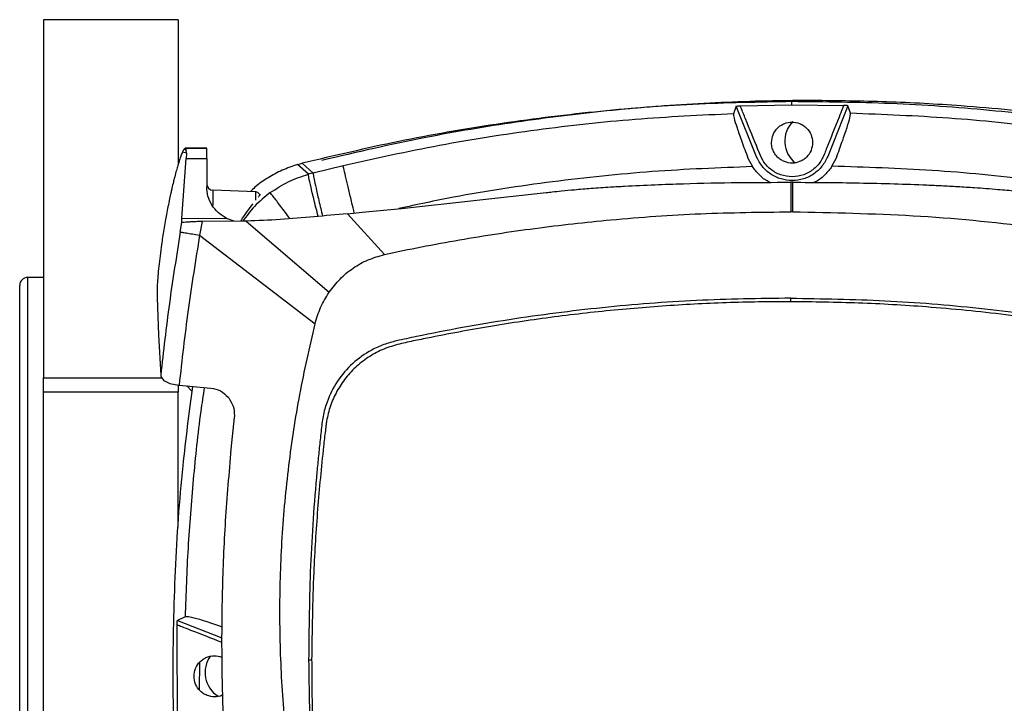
# Model space of a CAD drawing. Header units: millimetres. Extents: x 15 to 415, y 5 to 292.
# Tile 20 of 30: x 175 to 200, y 232 to 249. Entities that reach past the tile are written whole.
import ezdxf

# ---------------------------------------------------------------- set-up
doc = ezdxf.new("R2010")
doc.units = ezdxf.units.MM

msp = doc.modelspace()

# ---------------------------------------------------------------- linework, layer by layer
at = {"color": 7, "linetype": 'Continuous', "lineweight": 25}
for p, q in [((179.2858, 249.3039), (175.8858, 249.3039)), ((175.8858, 249.3039), (175.8858, 240.2716)), ((179.2858, 249.3039), (179.2858, 245.686)), ((193.3561, 247.1205), (193.2894, 246.9312)), ((193.8711, 245.8498), (193.3561, 247.1205)), ((193.4585, 247.1314), (194.7622, 247.1534)), ((194.7622, 247.1534), (194.7617, 247.2379)), ((194.7622, 247.1534), (196.0662, 247.1421)), ((196.1688, 247.132), (195.6642, 245.8571)), ((196.2377, 246.9432), (196.1688, 247.132)), ((179.3916, 245.9659), (179.4255, 246.0303)), ((179.4927, 245.9408), (179.3916, 245.9659)), ((179.4255, 246.0303), (179.4631, 246.0646)), ((179.4882, 246.0148), (179.4255, 246.0303)), ((179.4654, 246.0644), (179.4631, 246.0646)), ((179.4631, 246.0646), (180.0026, 246.064)), ((179.4661, 246.0642), (179.4654, 246.0644)), ((180.0026, 246.0638), (179.4654, 246.0644)), ((179.4661, 246.064), (179.4882, 246.0148)), ((180.0026, 246.0634), (179.4661, 246.064)), ((179.4927, 245.9408), (179.4882, 246.0148)), ((179.4927, 245.9408), (179.4886, 245.804)), ((180.0026, 246.064), (180.0026, 246.0638)), ((180.0026, 246.0638), (180.0026, 246.0635)), ((179.3758, 244.2952), (179.4886, 245.804)), ((179.4886, 245.804), (180.0025, 245.8035)), ((180.0025, 245.8035), (180.0019, 245.0872)), ((182.5676, 245.4062), (182.2916, 245.6495)), ((182.4108, 245.682), (182.6879, 245.4374)), ((183.443, 245.6205), (182.6879, 245.4374)), ((193.6543, 245.8153), (193.7655, 245.5996)), ((195.7729, 245.6078), (195.8824, 245.8244)), ((194.7345, 245.2039), (194.7337, 244.4596)), ((194.7857, 245.2038), (194.7345, 245.2039)), ((194.7821, 244.4595), (194.7857, 245.2038)), ((181.2424, 244.9633), (180.1568, 245.0023)), ((184.9167, 244.547), (188.566, 244.9462)), ((183.5534, 244.4115), (183.9263, 244.4475)), ((184.4855, 243.381), (183.5534, 244.4115)), ((183.9263, 244.4475), (184.9167, 244.547)), ((194.7821, 244.4595), (194.7337, 244.4596)), ((179.3369, 243.9503), (179.3782, 244.1915)), ((179.3758, 244.2952), (180.4994, 244.294)), ((179.4032, 244.1859), (179.3782, 244.1915)), ((179.8864, 244.2134), (179.8249, 243.8702)), ((180.9546, 244.2239), (179.8864, 244.2134)), ((180.693, 244.2213), (180.4994, 244.294)), ((181.0007, 244.2238), (180.9546, 244.2247)), ((181.0073, 244.2238), (181.0007, 244.2238)), ((181.0007, 244.2238), (183.0897, 242.4297)), ((179.8249, 243.8702), (182.7343, 241.6322)), ((175.8858, 242.8039), (175.4858, 242.8039)), ((175.2858, 223.0039), (175.2858, 242.6039)), ((178.749, 242.2962), (178.7865, 241.3497)), ((194.7313, 242.1921), (194.7314, 242.2815)), ((178.7865, 241.3503), (178.8428, 240.341)), ((175.8858, 239.9095), (175.8858, 240.2716)), ((179.2858, 239.9095), (175.8858, 239.9095)), ((175.8858, 225.6982), (175.8858, 239.9095)), ((179.2858, 240.0951), (179.2858, 239.9095)), ((179.2858, 236.507), (179.2858, 239.9095)), ((179.3068, 240.0874), (180.1077, 240.0149)), ((179.501, 240.0698), (179.6295, 239.9399)), ((180.1077, 240.0149), (180.1082, 240.0149)), ((180.5408, 239.785), (180.5566, 239.7658)), ((180.6978, 239.2704), (180.6147, 238.475)), ((180.7021, 239.3176), (180.6978, 239.2704)), ((179.457, 234.2491), (179.265, 234.1568)), ((179.2654, 231.4346), (179.2536, 234.05)), ((179.265, 234.1568), (180.3868, 233.7134)), ((179.8173, 233.0894), (179.8099, 232.4178)), ((182.6496, 233.1552), (182.573, 233.1558))]:
    msp.add_line(p, q, dxfattribs=at)
at = {"color": 8, "linetype": 'Continuous', "lineweight": 25}
for p, q in [((195.2858, 247.2273), (195.2858, 247.2652)), ((175.4858, 242.8039), (175.4858, 222.8039)), ((175.8858, 240.2716), (178.8714, 240.2716))]:
    msp.add_line(p, q, dxfattribs=at)
at = {"color": 8, "linetype": 'Continuous', "lineweight": 25, "flags": 128}
for points in [[(180.1568, 245.0023), (180.1569, 244.98), (180.1568, 244.9096), (180.1567, 244.7948), (180.1566, 244.642), (180.1565, 244.6148)], [(181.2422, 244.7549), (181.2423, 244.8408), (181.2424, 244.9258), (181.2424, 244.9621), (181.2424, 244.9633)]]:
    msp.add_lwpolyline(points, dxfattribs=at)
at = {"color": 7, "linetype": 'Continuous', "lineweight": 25}
for centre, radius, start, end in [((195.2858, 246.2404), 0.7042, 135.64838, 231.33425), ((-24.8713, 246.045), 204.874, 359.93245, 0.005137), ((180.1626, 245.1632), 0.161, 179.93884, 267.93857), ((181.2387, 244.8627), 0.1006, 27.7211, 87.93924), ((175.4858, 242.6039), 0.2, 90, 180), ((180.6648, 232.8397), 0.7042, 143.39651, 237.87377)]:
    msp.add_arc(centre, radius, start, end, dxfattribs=at)
for points, knots in [([(194.7617, 247.2379), (193.9298, 247.2228), (192.2661, 247.1926), (189.7768, 246.9947), (187.3004, 246.6827), (184.8398, 246.2571), (183.2205, 245.8737), (182.4108, 245.682)], [0, 0, 0, 0, 0.19998944, 0.40000269, 0.59999053, 0.79997569, 1, 1, 1, 1]), ([(195.2858, 247.2652), (195.0933, 247.2645), (194.1309, 247.2611), (192.3988, 247.201), (190.0953, 247.0204), (188.1843, 246.7837), (186.6635, 246.5423), (185.0254, 246.2482), (183.7792, 245.9584), (182.9081, 245.7558)], [0, 0, 0, 0, 0.04619051, 0.23099618, 0.41580183, 0.60060752, 0.69299291, 0.78537829, 1, 1, 1, 1]), ([(193.3561, 247.1205), (193.3568, 247.1211), (193.358, 247.1223), (193.3657, 247.1241), (193.3767, 247.1259), (193.3948, 247.1279), (193.4221, 247.1301), (193.4463, 247.131), (193.4585, 247.1314)], [0, 0, 0, 0, 0.1357923, 0.2706039, 0.4007509, 0.5306691, 0.7628889, 1, 1, 1, 1]), ([(196.0662, 247.1421), (196.0652, 247.1393), (196.0619, 247.1312), (196.0512, 247.104), (196.0137, 247.0093), (195.8719, 246.6495), (195.695, 246.2212), (195.5266, 245.7595), (195.3289, 245.5292), (195.0671, 245.3795), (194.7698, 245.3266), (194.4719, 245.377), (194.2092, 245.5249), (194.0176, 245.7423), (193.9478, 245.9244), (193.9108, 246.0155), (193.9057, 246.028), (193.8003, 246.2883), (193.6571, 246.6414), (193.5086, 247.0078), (193.4641, 247.1177), (193.4585, 247.1314)], [0, 0, 0, 0, 0.0018639, 0.0055642, 0.0184737, 0.066328, 0.2501791, 0.3127261, 0.3751681, 0.437596, 0.4999987, 0.5624138, 0.6248624, 0.6872912, 0.7412409, 0.7472948, 0.7495202, 0.749821, 0.9249646, 0.9906264, 1, 1, 1, 1]), ([(207.1248, 245.783), (206.3136, 245.9681), (204.6913, 246.3383), (202.2273, 246.7437), (199.7483, 247.0354), (197.2576, 247.213), (195.5936, 247.2296), (194.7617, 247.2379)], [0, 0, 0, 0, 0.2000242, 0.4000095, 0.5999973, 0.8000105, 1, 1, 1, 1]), ([(207.6635, 245.7558), (207.4765, 245.8014), (206.5415, 246.0294), (205.2226, 246.3076), (203.3273, 246.6439), (201.8023, 246.8614), (200.241, 247.031), (198.8212, 247.1512), (197.1591, 247.2455), (195.9102, 247.2586), (195.2858, 247.2652)], [0, 0, 0, 0, 0.04618951, 0.23099132, 0.32337482, 0.50817663, 0.60056008, 0.70027559, 0.8501378, 1, 1, 1, 1]), ([(196.1688, 247.132), (196.1681, 247.1325), (196.1669, 247.1337), (196.1596, 247.1354), (196.1485, 247.1371), (196.1309, 247.139), (196.1034, 247.1409), (196.0793, 247.1417), (196.0662, 247.1421)], [0, 0, 0, 0, 0.1307948, 0.2623434, 0.3954244, 0.530821, 0.7468011, 1, 1, 1, 1]), ([(193.2894, 246.9312), (192.4611, 246.8918), (190.8045, 246.813), (188.3314, 246.537), (185.8722, 246.1564), (184.2527, 245.7991), (183.443, 245.6205)], [0, 0, 0, 0, 0.2500009, 0.5000076, 0.7500097, 1, 1, 1, 1]), ([(193.2894, 246.9312), (193.2903, 246.9037), (193.2922, 246.8486), (193.3695, 246.5934), (193.4903, 246.2452), (193.5991, 245.9598), (193.6543, 245.8153)], [0, 0, 0, 0, 0.2481246, 0.4987829, 0.7461955, 1, 1, 1, 1]), ([(195.8824, 245.8244), (195.935, 245.966), (196.0411, 246.251), (196.1596, 246.6017), (196.2356, 246.8602), (196.237, 246.9157), (196.2377, 246.9432)], [0, 0, 0, 0, 0.2478302, 0.4989759, 0.7514759, 1, 1, 1, 1]), ([(206.0941, 245.7131), (205.283, 245.8851), (203.6607, 246.2291), (201.1986, 246.5896), (198.7234, 246.8453), (197.0663, 246.9106), (196.2377, 246.9432)], [0, 0, 0, 0, 0.2499903, 0.4999924, 0.7499992, 1, 1, 1, 1]), ([(194.248, 246.2039), (194.2558, 246.2725), (194.2713, 246.4091), (194.3737, 246.5543), (194.4804, 246.6412), (194.6001, 246.7029), (194.7651, 246.735), (194.931, 246.7035), (195.0527, 246.6407), (195.1596, 246.5529), (195.2603, 246.4089), (195.2762, 246.2748), (195.2841, 246.2081)], [0, 0, 0, 0, 0.1265055, 0.2519419, 0.3164747, 0.3811516, 0.5001053, 0.6209347, 0.686649, 0.7524977, 0.8768213, 1, 1, 1, 1]), ([(195.2841, 246.2081), (195.2765, 246.1393), (195.2614, 246.0023), (195.1591, 245.8565), (195.0522, 245.7693), (194.9322, 245.7073), (194.7668, 245.6751), (194.6006, 245.7068), (194.4789, 245.7698), (194.3859, 245.846), (194.3115, 245.946), (194.2586, 246.0713), (194.2517, 246.1574), (194.248, 246.2039)], [0, 0, 0, 0, 0.1264445, 0.2517732, 0.3162683, 0.3809091, 0.4997977, 0.6205316, 0.6860569, 0.7517195, 0.8411758, 0.9141329, 1, 1, 1, 1]), ([(179.3916, 245.9659), (179.3777, 245.9328), (179.3487, 245.8637), (179.3048, 245.7314), (179.2635, 245.5947), (179.2259, 245.4612), (179.1958, 245.346), (179.1741, 245.2598), (179.1545, 245.1802), (179.1301, 245.0774), (179.1034, 244.9601), (179.084, 244.8717), (179.0579, 244.7502), (179.0259, 244.5938), (178.9889, 244.4017), (178.954, 244.2101), (178.9211, 244.017), (178.89, 243.8211), (178.8568, 243.5964), (178.8237, 243.3475), (178.7931, 243.0806), (178.7703, 242.8377), (178.7493, 242.5445), (178.7491, 242.3955), (178.749, 242.2962)], [0, 0, 0, 0, 0.05989591, 0.12477374, 0.16129844, 0.2029513, 0.24973227, 0.2588413, 0.27233696, 0.31247585, 0.33647104, 0.35723338, 0.37476262, 0.42043827, 0.46221991, 0.50010871, 0.54345807, 0.5851345, 0.62514423, 0.68845223, 0.75008909, 0.81246056, 0.87493684, 1, 1, 1, 1]), ([(195.6642, 245.8571), (195.6213, 245.7712), (195.5354, 245.5993), (195.3178, 245.4036), (195.0575, 245.2768), (194.7702, 245.2328), (194.4825, 245.2745), (194.2211, 245.3992), (194.002, 245.5931), (193.9147, 245.7642), (193.8711, 245.8498)], [0, 0, 0, 0, 0.1249867, 0.2500136, 0.3750495, 0.4999999, 0.6249999, 0.7500082, 0.8750394, 1, 1, 1, 1]), ([(182.2916, 245.6495), (182.1624, 245.6061), (181.9039, 245.5192), (181.5454, 245.3218), (181.2753, 245.1379), (181.1405, 245.0053), (181.1029, 244.9683)], [0, 0, 0, 0, 0.2951487, 0.5902886, 0.8854254, 1, 1, 1, 1]), ([(182.2916, 245.6495), (182.3138, 245.6559), (182.3534, 245.6673), (182.3933, 245.6775), (182.4108, 245.682)], [0, 0, 0, 0, 0.5600185, 1, 1, 1, 1]), ([(194.2138, 245.2011), (194.1978, 245.2077), (194.095, 245.25), (193.9341, 245.3819), (193.8214, 245.5275), (193.7655, 245.5996)], [0, 0, 0, 0, 0.0853169, 0.5471419, 1, 1, 1, 1]), ([(195.7729, 245.6078), (195.7177, 245.5352), (195.6061, 245.3885), (195.4429, 245.2534), (195.3367, 245.2091), (195.3172, 245.201)], [0, 0, 0, 0, 0.4444414, 0.8976855, 1, 1, 1, 1]), ([(205.7943, 244.4026), (204.9698, 244.5768), (203.3207, 244.9252), (200.817, 245.2828), (198.2999, 245.5291), (196.6152, 245.5816), (195.7729, 245.6078)], [0, 0, 0, 0, 0.24999388, 0.50000013, 0.75000633, 1, 1, 1, 1]), ([(181.6032, 244.9422), (181.7558, 245.0434), (182.0561, 245.2423), (182.3991, 245.3522), (182.5676, 245.4062)], [0, 0, 0, 0, 0.5084577, 1, 1, 1, 1]), ([(182.6879, 245.4374), (182.6678, 245.4323), (182.6277, 245.4222), (182.5877, 245.4115), (182.5676, 245.4062)], [0, 0, 0, 0, 0.4993422, 1, 1, 1, 1]), ([(188.566, 244.9462), (188.6168, 244.9519), (188.7454, 244.9663), (188.9816, 244.9905), (189.3076, 245.021), (189.7181, 245.0544), (190.1403, 245.0835), (190.6766, 245.1153), (191.2902, 245.1445), (192.2439, 245.1775), (193.387, 245.2008), (194.2904, 245.2029), (194.7345, 245.2039)], [0, 0, 0, 0, 0.0248068, 0.0628434, 0.1153152, 0.1838319, 0.2629029, 0.3208539, 0.4447522, 0.5612359, 0.784301, 1, 1, 1, 1]), ([(194.7857, 245.2038), (195.0592, 245.2028), (195.6179, 245.2008), (196.4695, 245.1888), (197.3236, 245.1684), (198.0159, 245.1434), (198.549, 245.1187), (198.9487, 245.0972), (199.4225, 245.0677), (199.9104, 245.0313), (200.3587, 244.9911), (200.673, 244.9591), (200.8392, 244.9401), (200.9025, 244.933)], [0, 0, 0, 0, 0.1339554, 0.2736147, 0.4170913, 0.5523601, 0.6128552, 0.6784547, 0.7483857, 0.8453189, 0.918043, 0.9688325, 1, 1, 1, 1]), ([(180.4994, 244.294), (180.4274, 244.3401), (180.2721, 244.4395), (180.1214, 244.6341), (180.02, 244.854), (180.0079, 245.0093), (180.0019, 245.0872)], [0, 0, 0, 0, 0.214182, 0.4617885, 0.7301138, 1, 1, 1, 1]), ([(181.3297, 244.9037), (181.3362, 244.9034), (181.3524, 244.9025), (181.3356, 244.8721), (181.3075, 244.8368), (181.3015, 244.8293)], [0, 0, 0, 0, 0.3484281, 0.8620867, 1, 1, 1, 1]), ([(181.1677, 244.6637), (181.1653, 244.6607), (181.1209, 244.6067), (181.0416, 244.5042), (180.9368, 244.3607), (180.8841, 244.2731), (180.8539, 244.2229)], [0, 0, 0, 0, 0.02671727, 0.48959002, 0.70764221, 1, 1, 1, 1]), ([(183.5534, 244.4115), (183.2713, 244.3853), (182.7046, 244.3328), (181.8558, 244.2588), (181.2899, 244.2355), (181.0073, 244.2238)], [0, 0, 0, 0, 0.33169122, 0.66629637, 1, 1, 1, 1]), ([(184.4855, 243.381), (184.7965, 243.4478), (185.4246, 243.5827), (186.3732, 243.7538), (187.3276, 243.9095), (188.2819, 244.0449), (189.2383, 244.1618), (190.63, 244.303), (192.4617, 244.4335), (193.976, 244.4509), (194.7337, 244.4596)], [0, 0, 0, 0, 0.0924202, 0.186667, 0.280053, 0.3733912, 0.4667186, 0.5600219, 0.7798543, 1, 1, 1, 1]), ([(194.7821, 244.4595), (195.795, 244.4394), (197.8209, 244.3991), (200.8503, 244.1101), (202.8478, 243.7668), (203.8466, 243.5951)], [0, 0, 0, 0, 0.3332577, 0.6666109, 1, 1, 1, 1]), ([(179.3782, 244.1915), (179.3763, 244.2014), (179.3724, 244.221), (179.3747, 244.2706), (179.3758, 244.2952)], [0, 0, 0, 0, 0.5021531, 1, 1, 1, 1]), ([(179.8864, 244.2134), (179.8322, 244.2125), (179.7239, 244.2107), (179.5828, 244.2046), (179.4678, 244.1963), (179.4247, 244.1894), (179.4032, 244.1859)], [0, 0, 0, 0, 0.249586, 0.4995906, 0.7497144, 1, 1, 1, 1]), ([(179.3369, 243.9503), (179.2405, 243.3511), (179.0474, 242.1518), (178.9111, 240.9448), (178.8429, 240.341)], [0, 0, 0, 0, 0.4996866, 1, 1, 1, 1]), ([(179.8249, 243.8702), (179.7228, 243.2424), (179.5183, 241.9858), (179.3773, 240.7205), (179.3068, 240.0874)], [0, 0, 0, 0, 0.4996682, 1, 1, 1, 1]), ([(179.3369, 243.9503), (179.3484, 243.9487), (179.3714, 243.9454), (179.4817, 243.9275), (179.6359, 243.902), (179.7619, 243.8808), (179.8249, 243.8702)], [0, 0, 0, 0, 0.2501105, 0.5000012, 0.7498916, 1, 1, 1, 1]), ([(183.0897, 242.4297), (183.1771, 242.5443), (183.3521, 242.774), (183.6892, 243.0481), (184.0673, 243.2643), (184.3458, 243.342), (184.4855, 243.381)], [0, 0, 0, 0, 0.2495894, 0.4997789, 0.7488856, 1, 1, 1, 1]), ([(182.7343, 241.6322), (182.7758, 241.7731), (182.8586, 242.0547), (183.0127, 242.3047), (183.0897, 242.4297)], [0, 0, 0, 0, 0.4999434, 1, 1, 1, 1]), ([(194.7313, 242.1921), (194.5961, 242.1919), (193.9198, 242.1907), (192.7028, 242.1585), (191.3526, 242.0763), (190.0053, 241.9577), (188.9301, 241.8344), (187.5912, 241.6441), (186.5238, 241.4655), (185.5943, 241.2785), (185.0611, 241.173), (184.6637, 241.0765), (184.2832, 240.9259), (183.9398, 240.7059), (183.6363, 240.4345), (183.3841, 240.1147), (183.1889, 239.7596), (183.0789, 239.4417), (183.0306, 239.2137), (183.0154, 239.1111), (183.0105, 239.072), (183.0088, 239.0575), (183.0036, 239.0143), (182.9829, 238.8413), (182.9035, 238.149), (182.7921, 236.9594), (182.6771, 235.1626), (182.6597, 233.8934), (182.6496, 233.1552)], [0, 0, 0, 0, 0.02155773, 0.10780138, 0.19404504, 0.23716177, 0.32340543, 0.36652216, 0.45276579, 0.49588254, 0.51765824, 0.53941902, 0.56100843, 0.58254721, 0.60408595, 0.62562468, 0.64716342, 0.66839537, 0.67898379, 0.68427456, 0.68493577, 0.6852664, 0.68658879, 0.69187846, 0.71303725, 0.79768267, 0.8823281, 1, 1, 1, 1]), ([(194.7314, 242.2815), (193.939, 242.2705), (192.3542, 242.2486), (189.9833, 242.0598), (187.6252, 241.7581), (185.9825, 241.4586), (185.0408, 241.2597), (184.8743, 241.2232), (184.7905, 241.2049)], [0, 0, 0, 0, 0.2372699, 0.4745278, 0.7117724, 0.9489766, 0.9743092, 1, 1, 1, 1]), ([(206.7936, 233.1294), (206.7934, 233.2646), (206.7924, 233.9408), (206.7628, 235.1578), (206.6799, 236.6366), (206.5834, 237.772), (206.5118, 238.4664), (206.4728, 238.8133), (206.4547, 238.968), (206.4477, 239.0268), (206.4451, 239.0485), (206.4371, 239.1135), (206.3942, 239.3734), (206.2715, 239.7446), (206.0317, 240.1524), (205.7703, 240.4649), (205.459, 240.7272), (205.0798, 240.9556), (204.6245, 241.1053), (203.6333, 241.3058), (202.478, 241.5326), (201.152, 241.7353), (200.1548, 241.867), (199.1549, 241.9765), (197.9186, 242.0838), (196.4439, 242.1717), (195.3024, 242.1853), (194.7313, 242.1921)], [0, 0, 0, 0, 0.02155903, 0.10780602, 0.19405299, 0.25765368, 0.28945229, 0.30535139, 0.3133009, 0.31429458, 0.31479144, 0.31677883, 0.32473218, 0.35678299, 0.37832307, 0.39986317, 0.42140323, 0.44294333, 0.47003198, 0.49728433, 0.6042082, 0.65766043, 0.71111265, 0.76456488, 0.8180171, 0.90894471, 1, 1, 1, 1]), ([(194.7314, 242.2815), (195.5238, 242.2688), (197.1085, 242.2435), (199.479, 242.0497), (201.8365, 241.7429), (203.4789, 241.4398), (204.4201, 241.2389), (204.5865, 241.2021), (204.6699, 241.1836)], [0, 0, 0, 0, 0.2372753, 0.4745278, 0.7117834, 0.9489765, 0.9743927, 1, 1, 1, 1]), ([(182.6986, 227.2267), (182.5664, 227.8177), (182.3018, 229.0001), (182.0411, 230.8003), (181.8807, 232.6123), (181.8315, 234.4312), (181.8898, 236.2499), (182.0593, 238.0611), (182.3289, 239.8603), (182.5992, 241.0417), (182.7343, 241.6322)], [0, 0, 0, 0, 0.1248887, 0.2498873, 0.3749034, 0.4999717, 0.62502, 0.7500564, 0.8750674, 1, 1, 1, 1]), ([(184.7905, 241.2049), (184.6827, 241.1766), (184.4663, 241.1199), (184.0838, 240.9434), (183.6676, 240.6501), (183.2811, 240.1997), (183.0744, 239.7897), (182.9779, 239.4839), (182.9348, 239.3029), (182.918, 239.1807), (182.9096, 239.1204)], [0, 0, 0, 0, 0.1116164, 0.2240935, 0.4207144, 0.6174472, 0.813643, 0.8763059, 0.9389746, 1, 1, 1, 1]), ([(178.8428, 240.341), (178.8503, 240.3123), (178.8652, 240.2551), (178.9616, 240.1776), (179.1105, 240.1151), (179.2413, 240.0966), (179.3068, 240.0874)], [0, 0, 0, 0, 0.2498565, 0.4993658, 0.7491041, 1, 1, 1, 1]), ([(179.6438, 240.0569), (179.5554, 239.3885), (179.3512, 237.8452), (179.187, 235.4107), (179.1259, 232.7643), (179.201, 230.1179), (179.4104, 227.4794), (179.7427, 224.8531), (180.0748, 223.1209), (180.2409, 222.2549)], [0, 0, 0, 0, 0.1129833, 0.2608897, 0.4086982, 0.556566, 0.7044276, 0.8522273, 1, 1, 1, 1]), ([(180.1082, 240.0149), (180.1912, 239.9978), (180.3574, 239.9637), (180.4797, 239.8446), (180.5408, 239.785)], [0, 0, 0, 0, 0.4997636, 1, 1, 1, 1]), ([(180.5566, 239.7658), (180.6012, 239.698), (180.6903, 239.5624), (180.6982, 239.3992), (180.7021, 239.3176)], [0, 0, 0, 0, 0.5001654, 1, 1, 1, 1]), ([(182.9096, 239.1204), (182.894, 238.9842), (182.8631, 238.7136), (182.821, 238.3079), (182.7194, 237.2494), (182.5972, 235.5327), (182.5811, 233.9479), (182.573, 233.1558)], [0, 0, 0, 0, 0.06879883, 0.13674115, 0.20470534, 0.60248134, 1, 1, 1, 1]), ([(180.6147, 238.475), (180.5624, 237.8726), (180.4583, 236.6741), (180.3847, 234.8715), (180.3715, 233.0776), (180.4236, 231.2751), (180.5405, 229.4906), (180.7195, 227.6788), (180.8945, 226.4787), (180.9849, 225.8584)], [0, 0, 0, 0, 0.1433329, 0.2851553, 0.4275364, 0.5685245, 0.7125239, 0.8514201, 1, 1, 1, 1]), ([(180.3887, 233.9891), (180.3174, 234.015), (180.1036, 234.0926), (179.8159, 234.1829), (179.5481, 234.2544), (179.4878, 234.2509), (179.457, 234.2491)], [0, 0, 0, 0, 0.14200118, 0.42606374, 0.70662456, 1, 1, 1, 1]), ([(179.2536, 234.05), (179.254, 234.0627), (179.2547, 234.0875), (179.2568, 234.1161), (179.259, 234.1351), (179.2609, 234.147), (179.263, 234.1555), (179.2644, 234.1564), (179.265, 234.1568)], [0, 0, 0, 0, 0.2383771, 0.46855, 0.5995241, 0.7289963, 0.8681084, 1, 1, 1, 1]), ([(179.682, 232.7466), (179.6896, 232.8142), (179.7047, 232.9496), (179.8056, 233.0945), (179.9121, 233.1825), (180.0325, 233.2447), (180.1976, 233.2806), (180.3222, 233.247), (180.3835, 233.2305)], [0, 0, 0, 0, 0.2023785, 0.4048776, 0.5105037, 0.6163344, 0.8110942, 1, 1, 1, 1]), ([(182.573, 233.1558), (182.5819, 232.5341), (182.5996, 231.291), (182.7148, 229.4295), (182.8374, 228.1628), (182.9167, 227.4867), (182.9284, 227.3891), (182.9391, 227.2991), (182.9466, 227.2387), (182.9493, 227.2169)], [0, 0, 0, 0, 0.3132495, 0.6263385, 0.9394035, 0.9543599, 0.9693328, 0.9889362, 1, 1, 1, 1]), ([(182.6496, 233.1552), (182.6498, 233.02), (182.6508, 232.3438), (182.6804, 231.1268), (182.7633, 229.648), (182.8598, 228.5126), (182.9314, 227.8182), (182.9704, 227.4713), (182.9885, 227.3166), (182.9955, 227.2578), (182.9981, 227.2361), (183.0061, 227.1711), (183.049, 226.9112), (183.1717, 226.5399), (183.4116, 226.1322), (183.6729, 225.8196), (183.9842, 225.5578), (184.3769, 225.3189), (184.6864, 225.2287), (184.8657, 225.1764)], [0, 0, 0, 0, 0.0456212, 0.2281288, 0.4106365, 0.5452225, 0.6125118, 0.646156, 0.6629781, 0.6650808, 0.6661322, 0.6703378, 0.6871679, 0.7549909, 0.800572, 0.8461531, 0.8917342, 0.9373152, 1, 1, 1, 1]), ([(180.4055, 232.274), (180.4013, 232.2718), (180.3401, 232.2391), (180.2012, 232.22), (180.0366, 232.2485), (179.9152, 232.3109), (179.8079, 232.3981), (179.7057, 232.543), (179.6899, 232.6787), (179.682, 232.7466)], [0, 0, 0, 0, 0.0137612, 0.204423, 0.39518, 0.4987743, 0.602549, 0.8013032, 1, 1, 1, 1])]:
    msp.add_open_spline(points, degree=3, knots=knots, dxfattribs=at)
at = {"color": 8, "linetype": 'Continuous', "lineweight": 25}
for points, knots in [([(183.7248, 244.428), (183.7046, 244.5137), (183.655, 244.7244), (183.5847, 245.0225), (183.5156, 245.315), (183.4621, 245.5412), (183.4494, 245.594), (183.443, 245.6205)], [0, 0, 0, 0, 0.1360683, 0.334455, 0.5328382, 0.7664198, 1, 1, 1, 1]), ([(193.7655, 245.5996), (192.9234, 245.5667), (191.2391, 245.5008), (188.7245, 245.2311), (186.5897, 244.9179), (185.3059, 244.6396), (184.8456, 244.5398)], [0, 0, 0, 0, 0.2809808, 0.5619756, 0.8429704, 1, 1, 1, 1]), ([(182.8154, 244.3437), (182.7953, 244.421), (182.7321, 244.6646), (182.6504, 244.9995), (182.5804, 245.3058), (182.5719, 245.3727), (182.5676, 245.4062)], [0, 0, 0, 0, 0.1341194, 0.4227467, 0.7113755, 1, 1, 1, 1]), ([(182.6879, 245.4374), (182.69, 245.4155), (182.6941, 245.3717), (182.7302, 245.1901), (182.7897, 244.9186), (182.856, 244.63), (182.9073, 244.4182), (182.923, 244.3536)], [0, 0, 0, 0, 0.21305972, 0.42612217, 0.6391809, 0.89003883, 1, 1, 1, 1]), ([(181.6032, 244.9422), (181.465, 244.8316), (181.2038, 244.6224), (181.0079, 244.3513), (180.9156, 244.2235)], [0, 0, 0, 0, 0.5287302, 1, 1, 1, 1]), ([(182.102, 244.2851), (182.0204, 244.3947), (181.8507, 244.6228), (181.6707, 244.8601), (181.6257, 244.9149), (181.6032, 244.9422)], [0, 0, 0, 0, 0.3162087, 0.6581067, 1, 1, 1, 1]), ([(179.94, 240.0301), (179.9102, 239.83), (179.7956, 239.0586), (179.6565, 237.7079), (179.518, 235.9807), (179.4773, 234.8263), (179.457, 234.2491)], [0, 0, 0, 0, 0.10457049, 0.40305421, 0.70152998, 1, 1, 1, 1]), ([(179.2536, 234.05), (179.2935, 234.0343), (179.4083, 233.989), (179.7772, 233.8418), (180.1188, 233.7177), (180.378, 233.605), (180.386, 233.6015)], [0, 0, 0, 0, 0.1056821, 0.3039638, 0.9783204, 1, 1, 1, 1])]:
    msp.add_open_spline(points, degree=3, knots=knots, dxfattribs=at)

doc.saveas('drawing.dxf')
